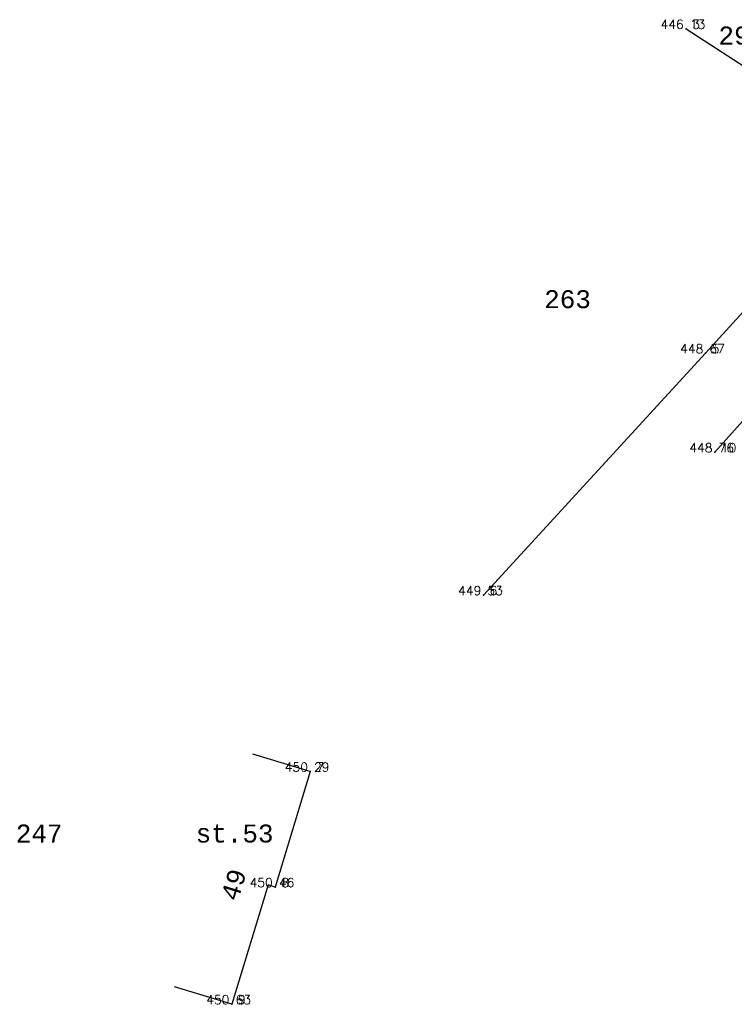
# Model space of a CAD drawing. Extents: x -607908 to -607642, y -1001650 to -1001206.
# Tile 11 of 15: x -607908 to -607848, y -1001355 to -1001273. Entities that reach past the tile are written whole.
import ezdxf
from ezdxf.enums import TextEntityAlignment as Align

# ---------------------------------------------------------------- set-up
doc = ezdxf.new("R2010")
doc.units = 0
for name, color, linetype in [('1', 7, 'CONTINUOUS'), ('2', 7, 'CONTINUOUS'), ('3', 7, 'CONTINUOUS'), ('43', 7, 'CONTINUOUS'), ('46', 7, 'CONTINUOUS'), ('5', 7, 'CONTINUOUS'), ('7', 7, 'CONTINUOUS')]:
    doc.layers.add(name, color=color, linetype=linetype)
doc.styles.add('MONOTXT', font='MONOTXT', dxfattribs={"height": 0.2})
doc.styles.add('ROMANS', font='ROMANS', dxfattribs={"height": 0.2})

msp = doc.modelspace()

# ---------------------------------------------------------------- linework, layer by layer
at = {"layer": '1', "color": 135, "linetype": 'CONTINUOUS'}
for p in [(-607852.06, -1001273.79), (-607850.43, -1001300.86), (-607849.66, -1001309.12), (-607868.96, -1001321.03), (-607883.43, -1001335.76), (-607886.36, -1001345.39), (-607889.98, -1001355.16)]:
    msp.add_point(p, dxfattribs=at)
at = {"layer": '5', "color": 6, "linetype": 'CONTINUOUS'}
for p, q in [((-607883.43, -1001335.76), (-607888.213, -1001334.305)), ((-607883.43, -1001335.76), (-607886.36, -1001345.39)), ((-607886.953, -1001345.21), (-607889.98, -1001355.16)), ((-607886.36, -1001345.39), (-607886.953, -1001345.21)), ((-607889.98, -1001355.16), (-607894.764, -1001353.705))]:
    msp.add_line(p, q, dxfattribs=at)
at = {"layer": '7', "color": 31, "linetype": 'CONTINUOUS'}
for p, q in [((-607835.61, -1001284.44), (-607850.43, -1001300.86)), ((-607849.66, -1001309.12), (-607831, -1001288.16)), ((-607850.43, -1001300.86), (-607868.96, -1001321.03))]:
    msp.add_line(p, q, dxfattribs=at)
msp.add_lwpolyline([(-607852.06, -1001273.79), (-607838.703, -1001282.437), (-607835.61, -1001284.44)], dxfattribs=at)

# ---------------------------------------------------------------- texts
at = {"layer": '2', "color": 135, "linetype": 'CONTINUOUS', "style": 'ROMANS'}
for s, p in [(' 3', (-607852.06, -1001273.79)), (' 5', (-607850.43, -1001300.86)), (' 10', (-607849.66, -1001309.12)), (' 6', (-607868.96, -1001321.03)), (' 7', (-607883.43, -1001335.76)), (' 8', (-607886.36, -1001345.39)), (' 9', (-607889.98, -1001355.16))]:
    msp.add_text(s, height=0.75, dxfattribs=at).set_placement(p)
at = {"layer": '3', "color": 215, "linetype": 'CONTINUOUS', "style": 'ROMANS'}
for s, p in [('446 13 ', (-607852.06, -1001273.79)), ('448 67 ', (-607850.43, -1001300.86)), ('448 76 ', (-607849.66, -1001309.12)), ('449 53 ', (-607868.96, -1001321.03)), ('450 29 ', (-607883.43, -1001335.76)), ('450 46 ', (-607886.36, -1001345.39)), ('450 63 ', (-607889.98, -1001355.16))]:
    msp.add_text(s, height=0.75, dxfattribs=at).set_placement(p, align=Align.CENTER)
at = {"layer": '43', "color": 6, "linetype": 'CONTINUOUS', "style": 'MONOTXT'}
msp.add_text('49', height=1.5, rotation=73.07913, dxfattribs=at).set_placement((-607889.106, -1001345.415), align=Align.CENTER)
at = {"layer": '46', "color": 23, "linetype": 'CONTINUOUS', "style": 'MONOTXT'}
for s, p in [('296', (-607847.407, -1001275.099)), ('263', (-607861.952, -1001297.093)), ('247', (-607906.058, -1001341.674)), ('st.53', (-607889.74, -1001341.674))]:
    msp.add_text(s, height=1.5, dxfattribs=at).set_placement(p, align=Align.CENTER)

doc.saveas('drawing.dxf')
